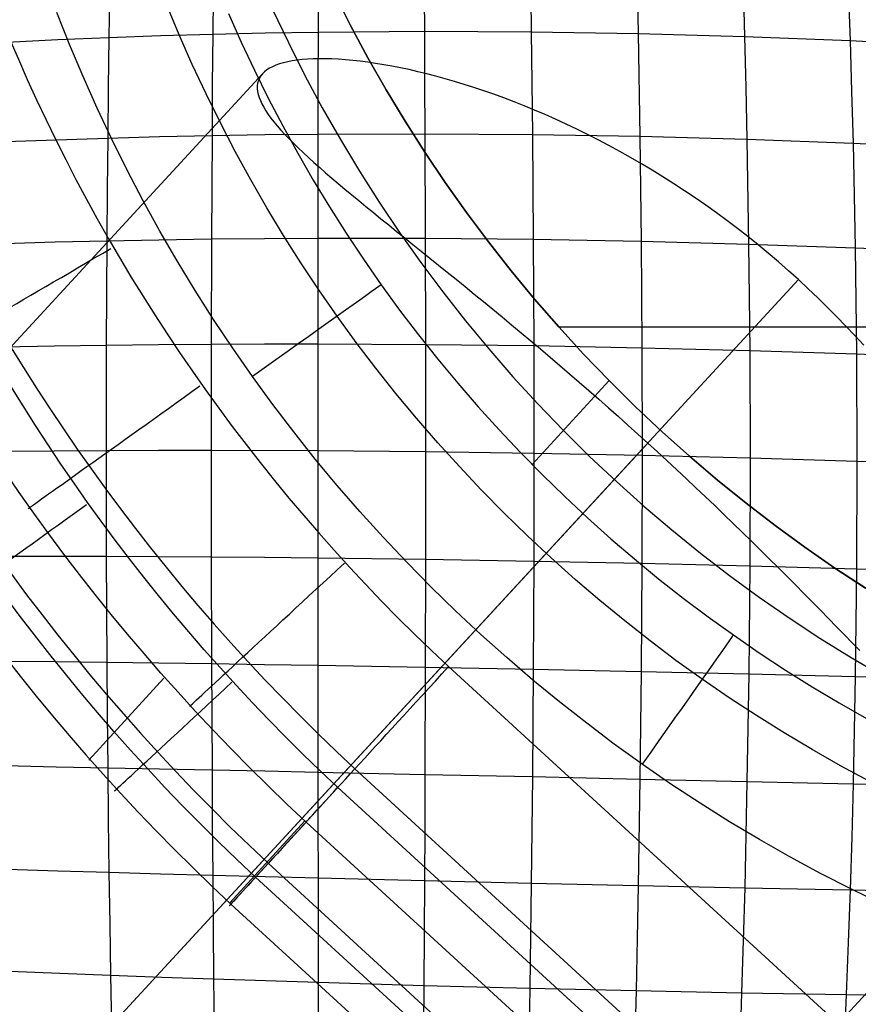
# Model space of a CAD drawing. Extents: x -274 to 274, y -220 to 276.
# Tile 147 of 164: x 196.63 to 200.56, y 218.04 to 222.65. Entities that reach past the tile are written whole.
import ezdxf

# ---------------------------------------------------------------- set-up
doc = ezdxf.new("R2010")
doc.units = 0
doc.layers.add('PREDEFINITO', color=7, linetype='CONTINUOUS')

msp = doc.modelspace()

# ---------------------------------------------------------------- linework, layer by layer
at = {"layer": 'PREDEFINITO'}
for p, q in [((198.0316, 222.8302, 753.099), (198.0313, 222.5957, 753.1717)), ((198.5281, 222.8348, 753.069), (198.5296, 222.5993, 753.1417)), ((199.0273, 222.8331, 753.0229), (199.0305, 222.597, 753.0954)), ((199.5265, 222.8253, 752.9608), (199.5314, 222.5889, 753.0332)), ((197.0556, 222.802, 753.1089), (197.0519, 222.5707, 753.1814)), ((197.5399, 222.8193, 753.1124), (197.5379, 222.5862, 753.1851)), ((198.1842, 222.6262, 1), (198.1066, 222.7799, 1)), ((198.1066, 222.7799, 1), (198.1842, 222.6262, 1)), ((198.1066, 222.7799, 1), (198.1842, 222.6262, 1)), ((200.0234, 222.8112, 752.8833), (200.0301, 222.575, 752.9553)), ((200.5156, 222.7911, 752.7905), (200.524, 222.5554, 752.8622)), ((196.8677, 222.5367, 5), (196.8081, 222.6871, 5)), ((197.381, 222.5826, 4.817), (197.3226, 222.7224, 4.8167)), ((197.6117, 222.6825, 4.3573), (197.6711, 222.5488, 4.3583)), ((197.8187, 222.7021, 3), (197.8926, 222.5464, 3)), ((197.5379, 222.5862, 753.1851), (197.7838, 222.5917, 753.1805)), ((197.7838, 222.5917, 753.1805), (198.0313, 222.5957, 753.1717)), ((198.0313, 222.5957, 753.1717), (198.0311, 222.3581, 753.2406)), ((198.0313, 222.5957, 753.1717), (198.5296, 222.5993, 753.1417)), ((198.2655, 222.4746, 1), (198.1842, 222.6262, 1)), ((198.1842, 222.6262, 1), (198.2655, 222.4746, 1)), ((198.1842, 222.6262, 1), (198.2655, 222.4746, 1)), ((198.5296, 222.5993, 753.1417), (198.5309, 222.3606, 753.2106)), ((198.5296, 222.5993, 753.1417), (199.0305, 222.597, 753.0954)), ((199.0305, 222.597, 753.0954), (199.0333, 222.3577, 753.1642)), ((199.0305, 222.597, 753.0954), (199.5314, 222.5889, 753.0332)), ((199.5314, 222.5889, 753.0332), (199.5396, 222.1071, 753.1667)), ((199.5314, 222.5889, 753.0332), (200.0301, 222.575, 752.9553)), ((196.5757, 222.5491, 753.1605), (196.8125, 222.5607, 753.1732)), ((196.8125, 222.5607, 753.1732), (197.0519, 222.5707, 753.1814)), ((197.0519, 222.5707, 753.1814), (197.0487, 222.3363, 753.2502)), ((197.0519, 222.5707, 753.1814), (197.2939, 222.5792, 753.1854)), ((197.2939, 222.5792, 753.1854), (197.5379, 222.5862, 753.1851)), ((197.4424, 222.4441, 4.8173), (197.381, 222.5826, 4.817)), ((197.5379, 222.5862, 753.1851), (197.5362, 222.35, 753.2539)), ((197.6711, 222.5488, 4.3583), (197.7332, 222.4165, 4.3592)), ((197.8926, 222.5464, 3), (197.9702, 222.3927, 3)), ((200.0301, 222.575, 752.9553), (200.036, 222.3357, 753.0237)), ((200.0301, 222.575, 752.9553), (200.524, 222.5554, 752.8622)), ((200.524, 222.5554, 752.8622), (200.5314, 222.3167, 752.9302)), ((200.524, 222.5554, 752.8622), (201.0107, 222.5302, 752.7541)), ((196.9305, 222.3876, 5), (196.8677, 222.5367, 5)), ((197.8696, 222.4516, 723.0417), (197.8512, 222.4462, 722.9825)), ((197.8895, 222.4564, 723.1005), (197.8696, 222.4516, 723.0417)), ((197.9108, 222.4605, 723.1589), (197.8895, 222.4564, 723.1005)), ((197.9335, 222.4639, 723.2167), (197.9108, 222.4605, 723.1589)), ((197.9574, 222.4666, 723.274), (197.9335, 222.4639, 723.2167)), ((197.9827, 222.4686, 723.3308), (197.9574, 222.4666, 723.274)), ((198.0093, 222.4699, 723.387), (197.9827, 222.4686, 723.3308)), ((198.0372, 222.4705, 723.4426), (198.0093, 222.4699, 723.387)), ((198.0663, 222.4704, 723.4976), (198.0372, 222.4705, 723.4426)), ((198.0966, 222.4696, 723.5519), (198.0663, 222.4704, 723.4976)), ((198.128, 222.468, 723.6056), (198.0966, 222.4696, 723.5519)), ((198.1606, 222.4657, 723.6585), (198.128, 222.468, 723.6056)), ((198.1942, 222.4626, 723.7107), (198.1606, 222.4657, 723.6585)), ((198.229, 222.4588, 723.7621), (198.1942, 222.4626, 723.7107)), ((198.2647, 222.4542, 723.8127), (198.229, 222.4588, 723.7621)), ((198.3014, 222.4489, 723.8625), (198.2647, 222.4542, 723.8127)), ((198.3506, 222.3251, 1), (198.2655, 222.4746, 1)), ((198.2655, 222.4746, 1), (198.3506, 222.3251, 1)), ((198.2655, 222.4746, 1), (198.3506, 222.3251, 1)), ((197.5066, 222.3068, 4.8176), (197.4424, 222.4441, 4.8173)), ((197.7332, 222.4165, 4.3592), (197.7982, 222.2855, 4.3601)), ((197.7809, 222.4096, 722.6821), (197.7714, 222.4004, 722.6212)), ((197.792, 222.4182, 722.7427), (197.7809, 222.4096, 722.6821)), ((197.8046, 222.4262, 722.8031), (197.792, 222.4182, 722.7427)), ((197.8186, 222.4335, 722.8632), (197.8046, 222.4262, 722.8031)), ((197.8342, 222.4402, 722.923), (197.8186, 222.4335, 722.8632)), ((197.8512, 222.4462, 722.9825), (197.8342, 222.4402, 722.923)), ((198.3391, 222.4427, 723.9115), (198.3014, 222.4489, 723.8625)), ((198.3777, 222.4358, 723.9597), (198.3391, 222.4427, 723.9115)), ((198.4172, 222.4281, 724.007), (198.3777, 222.4358, 723.9597)), ((198.4576, 222.4195, 724.0534), (198.4172, 222.4281, 724.007)), ((198.4988, 222.4101, 724.0989), (198.4576, 222.4195, 724.0534)), ((198.5408, 222.3999, 724.1435), (198.4988, 222.4101, 724.0989)), ((189.0225, 212.9055, 724.6361), (197.7714, 222.4004, 722.6212)), ((196.9964, 222.2398, 5), (196.9305, 222.3876, 5)), ((197.7518, 222.3686, 722.4357), (197.7484, 222.3568, 722.3739)), ((197.7567, 222.3798, 722.4975), (197.7518, 222.3686, 722.4357)), ((197.7632, 222.3904, 722.5594), (197.7567, 222.3798, 722.4975)), ((197.7714, 222.4004, 722.6212), (197.7632, 222.3904, 722.5594)), ((197.9702, 222.3927, 3), (198.0515, 222.241, 3)), ((198.0311, 222.3581, 753.2406), (198.0309, 222.1177, 753.3058)), ((198.5309, 222.3606, 753.2106), (198.532, 222.1193, 753.2758)), ((198.5836, 222.3888, 724.1872), (198.5408, 222.3999, 724.1435)), ((198.6271, 222.3769, 724.23), (198.5836, 222.3888, 724.1872)), ((198.6714, 222.3641, 724.2718), (198.6271, 222.3769, 724.23)), ((198.7163, 222.3505, 724.3126), (198.6714, 222.3641, 724.2718)), ((197.0487, 222.3363, 753.2502), (197.0459, 222.0992, 753.3151)), ((197.5362, 222.35, 753.2539), (197.5347, 222.1111, 753.319)), ((197.7467, 222.3443, 722.3121), (197.7465, 222.3313, 722.2504)), ((197.7465, 222.3313, 722.2504), (197.7479, 222.3176, 722.1889)), ((197.7484, 222.3568, 722.3739), (197.7467, 222.3443, 722.3121)), ((197.7479, 222.3176, 722.1889), (197.7509, 222.3034, 722.1274)), ((198.4393, 222.1778, 1), (198.3506, 222.3251, 1)), ((198.3506, 222.3251, 1), (198.4393, 222.1778, 1)), ((198.3506, 222.3251, 1), (198.4393, 222.1778, 1)), ((198.7619, 222.3359, 724.3525), (198.7163, 222.3505, 724.3126)), ((198.808, 222.3205, 724.3913), (198.7619, 222.3359, 724.3525)), ((198.8547, 222.3041, 724.4291), (198.808, 222.3205, 724.3913)), ((199.0333, 222.3577, 753.1642), (199.0357, 222.1157, 753.2293)), ((200.036, 222.3357, 753.0237), (200.0411, 222.0936, 753.0884)), ((200.5314, 222.3167, 752.9302), (200.5378, 222.0752, 752.9947)), ((197.5737, 222.171, 4.8179), (197.5066, 222.3068, 4.8176)), ((197.7509, 222.3034, 722.1274), (197.7553, 222.2892, 722.0688)), ((197.7553, 222.2892, 722.0688), (197.7611, 222.2744, 722.0105)), ((197.7611, 222.2744, 722.0105), (197.7683, 222.2591, 721.9525)), ((197.7982, 222.2855, 4.3601), (197.8658, 222.1559, 4.3609)), ((198.9019, 222.2869, 724.4658), (198.8547, 222.3041, 724.4291)), ((198.9496, 222.2688, 724.5015), (198.9019, 222.2869, 724.4658)), ((198.9976, 222.2497, 724.536), (198.9496, 222.2688, 724.5015)), ((197.0653, 222.0934, 5), (196.9964, 222.2398, 5)), ((197.7683, 222.2591, 721.9525), (197.7769, 222.2433, 721.8949)), ((197.7769, 222.2433, 721.8949), (197.7868, 222.227, 721.8376)), ((197.7868, 222.227, 721.8376), (197.7982, 222.2101, 721.7807)), ((198.0515, 222.241, 3), (198.1366, 222.0915, 3)), ((199.0461, 222.2298, 724.5694), (198.9976, 222.2497, 724.536)), ((199.095, 222.2089, 724.6017), (199.0461, 222.2298, 724.5694)), ((197.7982, 222.2101, 721.7807), (197.8109, 222.1927, 721.7243)), ((197.8109, 222.1927, 721.7243), (197.8249, 222.1747, 721.6683)), ((197.8249, 222.1747, 721.6683), (197.8407, 222.1558, 721.6115)), ((198.5316, 222.0328, 1), (198.4393, 222.1778, 1)), ((198.4393, 222.1778, 1), (198.5316, 222.0328, 1)), ((198.4393, 222.1778, 1), (198.5316, 222.0328, 1)), ((199.1442, 222.1871, 724.6328), (199.095, 222.2089, 724.6017)), ((199.1937, 222.1644, 724.6628), (199.1442, 222.1871, 724.6328)), ((197.6436, 222.0366, 4.8182), (197.5737, 222.171, 4.8179)), ((197.8407, 222.1558, 721.6115), (197.8577, 222.1363, 721.5555)), ((197.8577, 222.1363, 721.5555), (197.8761, 222.1164, 721.5)), ((197.8658, 222.1559, 4.3609), (197.9362, 222.0278, 4.3617)), ((199.2435, 222.1408, 724.6916), (199.1937, 222.1644, 724.6628)), ((199.2935, 222.1162, 724.7192), (199.2435, 222.1408, 724.6916)), ((196.5669, 222.0821, 753.2937), (196.8051, 222.0913, 753.3066)), ((196.8051, 222.0913, 753.3066), (197.0459, 222.0992, 753.3151)), ((197.0459, 222.0992, 753.3151), (197.0436, 221.8597, 753.3761)), ((197.0459, 222.0992, 753.3151), (197.2892, 222.1058, 753.3192)), ((197.1373, 221.9484, 5), (197.0653, 222.0934, 5)), ((197.2892, 222.1058, 753.3192), (197.5347, 222.1111, 753.319)), ((197.5347, 222.1111, 753.319), (197.5324, 221.6261, 753.4375)), ((197.5347, 222.1111, 753.319), (197.782, 222.1151, 753.3145)), ((197.782, 222.1151, 753.3145), (198.0309, 222.1177, 753.3058)), ((197.8761, 222.1164, 721.5), (197.8957, 222.0958, 721.4453)), ((197.8957, 222.0958, 721.4453), (197.9166, 222.0748, 721.3912)), ((198.0309, 222.1177, 753.3058), (198.0306, 221.6299, 753.4245)), ((198.0309, 222.1177, 753.3058), (198.532, 222.1193, 753.2758)), ((198.1366, 222.0915, 3), (198.2253, 221.9443, 3)), ((198.532, 222.1193, 753.2758), (198.5338, 221.6294, 753.3946)), ((198.532, 222.1193, 753.2758), (199.0357, 222.1157, 753.2293)), ((199.0357, 222.1157, 753.2293), (199.0395, 221.6246, 753.348)), ((199.0357, 222.1157, 753.2293), (199.5396, 222.1071, 753.1667)), ((199.3437, 222.0906, 724.7456), (199.2935, 222.1162, 724.7192)), ((199.3941, 222.0642, 724.7707), (199.3437, 222.0906, 724.7456)), ((199.5396, 222.1071, 753.1667), (199.5454, 221.6156, 753.2853)), ((199.5396, 222.1071, 753.1667), (200.0411, 222.0936, 753.0884)), ((200.0411, 222.0936, 753.0884), (200.0489, 221.6024, 753.2066)), ((200.0411, 222.0936, 753.0884), (200.5378, 222.0752, 752.9947)), ((197.7164, 221.9037, 4.8184), (197.6436, 222.0366, 4.8182)), ((197.9166, 222.0748, 721.3912), (197.9388, 222.0531, 721.3379)), ((197.9388, 222.0531, 721.3379), (197.9621, 222.031, 721.2854)), ((199.4446, 222.0367, 724.7947), (199.3941, 222.0642, 724.7707)), ((199.4953, 222.0083, 724.8174), (199.4446, 222.0367, 724.7947)), ((200.5378, 222.0752, 752.9947), (200.5477, 221.5851, 753.1123)), ((200.5378, 222.0752, 752.9947), (201.0274, 222.0519, 752.8858)), ((197.9362, 222.0278, 4.3617), (198.0092, 221.9011, 4.3624)), ((197.9621, 222.031, 721.2854), (197.9866, 222.0083, 721.2336)), ((197.9866, 222.0083, 721.2336), (198.0123, 221.985, 721.1827)), ((198.6274, 221.8901, 1), (198.5316, 222.0328, 1)), ((198.5316, 222.0328, 1), (198.6274, 221.8901, 1)), ((198.5316, 222.0328, 1), (198.6274, 221.8901, 1)), ((199.5461, 221.9789, 724.8389), (199.4953, 222.0083, 724.8174)), ((197.2123, 221.8051, 5), (197.1373, 221.9484, 5)), ((198.0123, 221.985, 721.1827), (198.0391, 221.9611, 721.1326)), ((198.0391, 221.9611, 721.1326), (198.067, 221.9367, 721.0833)), ((198.2253, 221.9443, 3), (198.3175, 221.7992, 3)), ((199.5969, 221.9485, 724.8591), (199.5461, 221.9789, 724.8389)), ((199.6475, 221.9173, 724.8779), (199.5969, 221.9485, 724.8591)), ((197.7919, 221.7724, 4.8187), (197.7164, 221.9037, 4.8184)), ((198.0092, 221.9011, 4.3624), (198.0849, 221.7761, 4.3631)), ((198.067, 221.9367, 721.0833), (198.096, 221.9118, 721.0349)), ((198.096, 221.9118, 721.0349), (198.126, 221.8862, 720.9874)), ((199.698, 221.8852, 724.8953), (199.6475, 221.9173, 724.8779)), ((197.0436, 221.8597, 753.3761), (197.0416, 221.6179, 753.4331)), ((198.126, 221.8862, 720.9874), (198.157, 221.8601, 720.9409)), ((198.157, 221.8601, 720.9409), (198.189, 221.8335, 720.8953)), ((198.7268, 221.7498, 1), (198.6274, 221.8901, 1)), ((198.6274, 221.8901, 1), (198.7268, 221.7498, 1)), ((198.6274, 221.8901, 1), (198.7268, 221.7498, 1)), ((199.7482, 221.8523, 724.9114), (199.698, 221.8852, 724.8953)), ((199.7983, 221.8185, 724.9262), (199.7482, 221.8523, 724.9114)), ((197.2903, 221.6633, 5), (197.2123, 221.8051, 5)), ((198.189, 221.8335, 720.8953), (198.222, 221.8062, 720.8507)), ((198.222, 221.8062, 720.8507), (198.2559, 221.7784, 720.8072)), ((199.8482, 221.7839, 724.9395), (199.7983, 221.8185, 724.9262)), ((197.8703, 221.6427, 4.8189), (197.7919, 221.7724, 4.8187)), ((198.0849, 221.7761, 4.3631), (198.1632, 221.6527, 4.3637)), ((198.2559, 221.7784, 720.8072), (198.2906, 221.7501, 720.7648)), ((198.3175, 221.7992, 3), (198.4134, 221.6565, 3)), ((199.8977, 221.7484, 724.9515), (199.8482, 221.7839, 724.9395)), ((198.2906, 221.7501, 720.7648), (198.3262, 221.7212, 720.7235)), ((198.3262, 221.7212, 720.7235), (198.3625, 221.6918, 720.6834)), ((198.8297, 221.612, 1), (198.7268, 221.7498, 1)), ((198.7268, 221.7498, 1), (198.8297, 221.612, 1)), ((198.7268, 221.7498, 1), (198.8297, 221.612, 1)), ((199.947, 221.7121, 724.9621), (199.8977, 221.7484, 724.9515)), ((199.996, 221.675, 724.9713), (199.947, 221.7121, 724.9621)), ((198.3625, 221.6918, 720.6834), (198.3996, 221.6618, 720.6444)), ((200.0446, 221.6371, 724.979), (199.996, 221.675, 724.9713)), ((197.0416, 221.6179, 753.4331), (197.2859, 221.6226, 753.4375)), ((197.2859, 221.6226, 753.4375), (197.5324, 221.6261, 753.4375)), ((197.3712, 221.5232, 5), (197.2903, 221.6633, 5)), ((197.5324, 221.6261, 753.4375), (197.531, 221.1337, 753.5401)), ((197.5324, 221.6261, 753.4375), (197.7807, 221.6286, 753.4331)), ((197.7807, 221.6286, 753.4331), (198.0306, 221.6299, 753.4245)), ((197.9513, 221.5147, 4.8191), (197.8703, 221.6427, 4.8189)), ((198.0306, 221.6299, 753.4245), (198.0304, 221.1347, 753.5275)), ((198.0306, 221.6299, 753.4245), (198.5338, 221.6294, 753.3946)), ((198.1632, 221.6527, 4.3637), (198.2441, 221.531, 4.3643)), ((198.3996, 221.6618, 720.6444), (198.4374, 221.6313, 720.6065)), ((198.4134, 221.6565, 3), (198.5128, 221.5163, 3)), ((198.4374, 221.6313, 720.6065), (198.476, 221.6003, 720.5699)), ((198.5338, 221.6294, 753.3946), (198.5348, 221.1321, 753.4977)), ((198.5338, 221.6294, 753.3946), (199.0395, 221.6246, 753.348)), ((199.0395, 221.6246, 753.348), (199.0418, 221.1261, 753.4513)), ((199.0395, 221.6246, 753.348), (199.5454, 221.6156, 753.2853)), ((200.0929, 221.5984, 724.9854), (200.0446, 221.6371, 724.979)), ((196.5607, 221.6053, 753.4112), (196.7998, 221.6122, 753.4244)), ((196.7998, 221.6122, 753.4244), (197.0416, 221.6179, 753.4331)), ((197.0416, 221.6179, 753.4331), (197.0391, 221.1292, 753.5353)), ((198.476, 221.6003, 720.5699), (198.5152, 221.5687, 720.5345)), ((198.936, 221.4767, 1), (198.8297, 221.612, 1)), ((198.8297, 221.612, 1), (198.936, 221.4767, 1)), ((198.8297, 221.612, 1), (198.936, 221.4767, 1)), ((199.5454, 221.6156, 753.2853), (199.5489, 221.1166, 753.3884)), ((199.5454, 221.6156, 753.2853), (200.0489, 221.6024, 753.2066)), ((200.0489, 221.6024, 753.2066), (200.0536, 221.1038, 753.3095)), ((200.0489, 221.6024, 753.2066), (200.5477, 221.5851, 753.1123)), ((200.1408, 221.5588, 724.9904), (200.0929, 221.5984, 724.9854)), ((200.5477, 221.5851, 753.1123), (200.5536, 221.0877, 753.2148)), ((200.5477, 221.5851, 753.1123), (201.0393, 221.5638, 753.0028)), ((198.2441, 221.531, 4.3643), (198.3276, 221.411, 4.3648)), ((198.5152, 221.5687, 720.5345), (198.5551, 221.5366, 720.5003)), ((198.5551, 221.5366, 720.5003), (198.5956, 221.504, 720.4674)), ((200.1883, 221.5185, 724.9939), (200.1408, 221.5588, 724.9904)), ((197.4551, 221.3848, 5), (197.3712, 221.5232, 5)), ((198.035, 221.3885, 4.8193), (197.9513, 221.5147, 4.8191)), ((198.5128, 221.5163, 3), (198.6157, 221.3784, 3)), ((198.5956, 221.504, 720.4674), (198.6367, 221.4708, 720.4357)), ((200.2353, 221.4774, 724.996), (200.1883, 221.5185, 724.9939)), ((190.8947, 211.2479, 727.1586), (200.2818, 221.4356, 724.9967)), ((198.6367, 221.4708, 720.4357), (198.6783, 221.4371, 720.4053)), ((198.6783, 221.4371, 720.4053), (198.7205, 221.4029, 720.3763)), ((199.0457, 221.344, 1), (198.936, 221.4767, 1)), ((198.936, 221.4767, 1), (199.0457, 221.344, 1)), ((198.936, 221.4767, 1), (199.0457, 221.344, 1)), ((200.2818, 221.4356, 724.9967), (200.2353, 221.4774, 724.996)), ((200.3278, 221.3931, 724.9959), (200.2818, 221.4356, 724.9967)), ((198.3276, 221.411, 4.3648), (198.4136, 221.2929, 4.3653)), ((198.7205, 221.4029, 720.3763), (198.7632, 221.3681, 720.3485)), ((200.373, 221.3501, 724.9937), (200.3278, 221.3931, 724.9959)), ((197.5419, 221.2483, 5), (197.4551, 221.3848, 5)), ((198.1215, 221.2641, 4.8195), (198.035, 221.3885, 4.8193)), ((198.6157, 221.3784, 3), (198.722, 221.2431, 3)), ((198.7632, 221.3681, 720.3485), (198.8064, 221.3328, 720.3221)), ((199.1588, 221.214, 1), (199.0457, 221.344, 1)), ((199.0457, 221.344, 1), (199.1588, 221.214, 1)), ((199.0457, 221.344, 1), (199.1588, 221.214, 1)), ((200.4174, 221.3065, 724.9901), (200.373, 221.3501, 724.9937)), ((198.8064, 221.3328, 720.3221), (198.85, 221.297, 720.2971)), ((198.85, 221.297, 720.2971), (198.8941, 221.2606, 720.2734)), ((200.4611, 221.2625, 724.985), (200.4174, 221.3065, 724.9901)), ((198.2105, 221.1416, 4.8196), (198.1215, 221.2641, 4.8195)), ((198.4136, 221.2929, 4.3653), (198.5021, 221.1766, 4.3657)), ((198.8941, 221.2606, 720.2734), (198.9385, 221.2238, 720.2513)), ((200.5041, 221.2181, 724.9786), (200.4611, 221.2625, 724.985)), ((197.6316, 221.1136, 5), (197.5419, 221.2483, 5)), ((198.722, 221.2431, 3), (198.8317, 221.1105, 3)), ((198.9385, 221.2238, 720.2513), (198.9831, 221.1865, 720.2305)), ((199.1582, 221.2146, 1), (220.0352, 221.2146, 1)), ((199.2752, 221.0867, 1), (199.1588, 221.214, 1)), ((199.1588, 221.214, 1), (199.2752, 221.0867, 1)), ((199.1588, 221.214, 1), (199.2752, 221.0867, 1)), ((200.5463, 221.1731, 724.9707), (200.5041, 221.2181, 724.9786)), ((198.5021, 221.1766, 4.3657), (198.5931, 221.0623, 4.3661)), ((198.9831, 221.1865, 720.2305), (199.028, 221.1489, 720.2113)), ((200.5877, 221.1278, 724.9614), (200.5463, 221.1731, 724.9707)), ((196.5569, 221.1211, 753.5128), (196.7966, 221.1256, 753.5263)), ((196.7966, 221.1256, 753.5263), (197.0391, 221.1292, 753.5353)), ((197.0391, 221.1292, 753.5353), (197.0382, 220.6355, 753.6213)), ((197.0391, 221.1292, 753.5353), (197.284, 221.1319, 753.5399)), ((197.284, 221.1319, 753.5399), (197.531, 221.1337, 753.5401)), ((197.531, 221.1337, 753.5401), (197.5306, 220.6363, 753.6266)), ((197.531, 221.1337, 753.5401), (197.78, 221.1346, 753.5359)), ((197.724, 220.9809, 5), (197.6316, 221.1136, 5)), ((197.78, 221.1346, 753.5359), (198.0304, 221.1347, 753.5275)), ((198.0304, 221.1347, 753.5275), (198.0304, 220.6344, 753.6143)), ((198.0304, 221.1347, 753.5275), (198.5348, 221.1321, 753.4977)), ((198.3022, 221.021, 4.8198), (198.2105, 221.1416, 4.8196)), ((198.5348, 221.1321, 753.4977), (198.5352, 220.6298, 753.5849)), ((198.5348, 221.1321, 753.4977), (199.0418, 221.1261, 753.4513)), ((199.028, 221.1489, 720.2113), (199.0731, 221.1109, 720.1935)), ((199.0418, 221.1261, 753.4513), (199.0426, 220.6225, 753.5386)), ((199.0418, 221.1261, 753.4513), (199.5489, 221.1166, 753.3884)), ((199.5489, 221.1166, 753.3884), (199.5501, 220.6127, 753.4757)), ((199.5489, 221.1166, 753.3884), (200.0536, 221.1038, 753.3095)), ((198.8317, 221.1105, 3), (198.9448, 220.9804, 3)), ((199.0731, 221.1109, 720.1935), (199.1183, 221.0724, 720.1772)), ((199.1183, 221.0724, 720.1772), (199.1638, 221.0337, 720.1625)), ((199.3949, 220.9622, 1), (199.2752, 221.0867, 1)), ((199.2752, 221.0867, 1), (199.3949, 220.9622, 1)), ((199.2752, 221.0867, 1), (199.3949, 220.9622, 1)), ((200.0536, 221.1038, 753.3095), (200.0552, 220.6003, 753.3966)), ((200.0536, 221.1038, 753.3095), (200.5536, 221.0877, 753.2148)), ((200.5536, 221.0877, 753.2148), (200.5556, 220.5854, 753.3017)), ((200.5536, 221.0877, 753.2148), (201.0464, 221.0684, 753.1048)), ((198.3964, 220.9025, 4.8199), (198.3022, 221.021, 4.8198)), ((198.5931, 221.0623, 4.3661), (198.6864, 220.9499, 4.3664)), ((199.1638, 221.0337, 720.1625), (199.2093, 220.9945, 720.1492)), ((197.8193, 220.8501, 5), (197.724, 220.9809, 5)), ((198.9448, 220.9804, 3), (199.0612, 220.8532, 3)), ((199.2093, 220.9945, 720.1492), (199.255, 220.955, 720.1375)), ((198.6864, 220.9499, 4.3664), (198.7821, 220.8395, 4.3667)), ((199.0346, 220.569, 4.3676), (199.3949, 220.9622, 1)), ((199.255, 220.955, 720.1375), (199.3008, 220.9152, 720.1273)), ((199.5177, 220.8407, 1), (199.3949, 220.9622, 1)), ((199.3949, 220.9622, 1), (199.5177, 220.8407, 1)), ((199.3949, 220.9622, 1), (199.5177, 220.8407, 1)), ((198.4931, 220.7859, 4.82), (198.3964, 220.9025, 4.8199)), ((199.3008, 220.9152, 720.1273), (199.3467, 220.875, 720.1187)), ((197.9173, 220.7215, 5), (197.8193, 220.8501, 5)), ((198.7821, 220.8395, 4.3667), (198.8801, 220.7311, 4.3669)), ((199.0612, 220.8532, 3), (199.1809, 220.7287, 3)), ((199.3467, 220.875, 720.1187), (199.3926, 220.8345, 720.1115)), ((199.6434, 220.7224, 1), (199.5177, 220.8407, 1)), ((199.5177, 220.8407, 1), (199.6433, 220.7225, 1)), ((199.5177, 220.8407, 1), (199.6434, 220.7224, 1)), ((199.3926, 220.8345, 720.1115), (199.4385, 220.7938, 720.106)), ((199.4385, 220.7938, 720.106), (199.4844, 220.7527, 720.102)), ((198.5923, 220.6714, 4.8201), (198.4931, 220.7859, 4.82)), ((199.4844, 220.7527, 720.102), (199.5303, 220.7113, 720.0996)), ((198.0181, 220.5949, 5), (197.9173, 220.7215, 5)), ((198.8801, 220.7311, 4.3669), (198.9804, 220.6249, 4.3671)), ((199.1809, 220.7287, 3), (199.3037, 220.6072, 3)), ((199.5303, 220.7113, 720.0996), (199.5762, 220.6697, 720.0987)), ((199.6433, 220.7225, 1), (199.7718, 220.6075, 1)), ((199.7718, 220.6075, 1), (199.6434, 220.7224, 1)), ((199.6434, 220.7224, 1), (199.7718, 220.6075, 1)), ((190.189, 210.482, 722.2606), (199.5762, 220.6697, 720.0987)), ((198.6939, 220.5591, 4.8202), (198.5923, 220.6714, 4.8201)), ((199.5762, 220.6697, 720.0987), (199.6218, 220.6279, 720.0995)), ((196.5557, 220.6318, 753.5981), (196.7956, 220.634, 753.6119)), ((196.7956, 220.634, 753.6119), (197.0382, 220.6355, 753.6213)), ((197.0382, 220.6355, 753.6213), (197.2833, 220.6363, 753.6261)), ((197.0382, 220.6355, 753.6213), (197.0391, 220.1391, 753.6906)), ((197.2833, 220.6363, 753.6261), (197.5306, 220.6363, 753.6266)), ((197.5306, 220.6363, 753.6266), (197.531, 220.1363, 753.6965)), ((197.5306, 220.6363, 753.6266), (198.0304, 220.6344, 753.6143)), ((198.0304, 220.6344, 753.6143), (198.0304, 220.1315, 753.6847)), ((198.0304, 220.6344, 753.6143), (198.5352, 220.6298, 753.5849)), ((198.5352, 220.6298, 753.5849), (198.5349, 220.1249, 753.6556)), ((198.5352, 220.6298, 753.5849), (199.0426, 220.6225, 753.5386)), ((198.9804, 220.6249, 4.3671), (199.0829, 220.5207, 4.3672)), ((199.0426, 220.6225, 753.5386), (199.0418, 220.1164, 753.6096)), ((199.0426, 220.6225, 753.5386), (199.5501, 220.6127, 753.4757)), ((199.3037, 220.6072, 3), (199.4293, 220.4889, 3)), ((199.5501, 220.6127, 753.4757), (199.5489, 220.1062, 753.5468)), ((199.5501, 220.6127, 753.4757), (200.0552, 220.6003, 753.3966)), ((199.6218, 220.6279, 720.0995), (199.6672, 220.5861, 720.1018)), ((199.903, 220.4958, 1), (199.7718, 220.6075, 1)), ((199.7718, 220.6075, 1), (199.9029, 220.4959, 1)), ((199.7718, 220.6075, 1), (199.903, 220.4958, 1)), ((198.1214, 220.4705, 5), (198.0181, 220.5949, 5)), ((198.7978, 220.4489, 4.8202), (198.6939, 220.5591, 4.8202)), ((199.6672, 220.5861, 720.1018), (199.7123, 220.5442, 720.1057)), ((200.0552, 220.6003, 753.3966), (200.0537, 220.0942, 753.4678)), ((200.0552, 220.6003, 753.3966), (200.5556, 220.5854, 753.3017)), ((200.5556, 220.5854, 753.3017), (200.5537, 220.0805, 753.3727)), ((200.5556, 220.5854, 753.3017), (201.0488, 220.5681, 753.1913)), ((199.0829, 220.5207, 4.3672), (199.1875, 220.4188, 4.3673)), ((199.7123, 220.5442, 720.1057), (199.7572, 220.5023, 720.1111)), ((198.2274, 220.3483, 5), (198.1214, 220.4705, 5)), ((199.4293, 220.4889, 3), (199.5577, 220.374, 3)), ((199.7572, 220.5023, 720.1111), (199.8017, 220.4603, 720.1181)), ((199.9029, 220.4959, 1), (200.0367, 220.3877, 1)), ((200.0367, 220.3876, 1), (199.903, 220.4958, 1)), ((199.903, 220.4958, 1), (200.0367, 220.3876, 1)), ((198.904, 220.3409, 4.8203), (198.7978, 220.4489, 4.8202)), ((199.8017, 220.4603, 720.1181), (199.8459, 220.4184, 720.1267)), ((199.1875, 220.4188, 4.3673), (199.2943, 220.3191, 4.3673)), ((199.5577, 220.374, 3), (199.6889, 220.2624, 3)), ((199.8459, 220.4184, 720.1267), (199.8898, 220.3765, 720.1367)), ((199.8898, 220.3765, 720.1367), (199.9333, 220.3347, 720.1484)), ((200.0367, 220.3877, 1), (200.173, 220.2828, 1)), ((200.1731, 220.2827, 1), (200.0367, 220.3876, 1)), ((200.0367, 220.3876, 1), (200.1731, 220.2827, 1)), ((198.336, 220.2284, 5), (198.2274, 220.3483, 5)), ((199.0125, 220.2352, 4.8203), (198.904, 220.3409, 4.8203)), ((199.9333, 220.3347, 720.1484), (199.9765, 220.293, 720.1615)), ((199.2943, 220.3191, 4.3673), (199.4032, 220.2216, 4.3673)), ((199.9765, 220.293, 720.1615), (200.0193, 220.2513, 720.1762)), ((200.173, 220.2828, 1), (200.3119, 220.1814, 1)), ((200.312, 220.1814, 1), (200.1731, 220.2827, 1)), ((200.1731, 220.2827, 1), (200.312, 220.1814, 1)), ((199.6889, 220.2624, 3), (199.8226, 220.1541, 3)), ((200.0193, 220.2513, 720.1762), (200.0618, 220.2098, 720.1923)), ((198.447, 220.1108, 5), (198.336, 220.2284, 5)), ((199.1232, 220.1318, 4.8203), (199.0125, 220.2352, 4.8203)), ((199.4032, 220.2216, 4.3673), (199.5141, 220.1265, 4.3672)), ((200.0618, 220.2098, 720.1923), (200.1038, 220.1685, 720.21)), ((199.8226, 220.1541, 3), (199.959, 220.0493, 3)), ((200.1038, 220.1685, 720.21), (200.1455, 220.1273, 720.2291)), ((200.3119, 220.1814, 1), (200.4532, 220.0835, 1)), ((200.4533, 220.0835, 1), (200.312, 220.1814, 1)), ((200.312, 220.1814, 1), (200.4533, 220.0835, 1)), ((196.5569, 220.14, 753.6666), (196.7966, 220.1398, 753.6809)), ((196.7966, 220.1398, 753.6809), (197.0391, 220.1391, 753.6906)), ((197.0391, 220.1391, 753.6906), (197.0416, 219.6426, 753.7429)), ((197.0391, 220.1391, 753.6906), (197.284, 220.138, 753.6958)), ((197.284, 220.138, 753.6958), (197.531, 220.1363, 753.6965)), ((197.531, 220.1363, 753.6965), (197.5324, 219.6361, 753.7495)), ((197.531, 220.1363, 753.6965), (197.78, 220.1342, 753.6928)), ((197.78, 220.1342, 753.6928), (198.0304, 220.1315, 753.6847)), ((198.0304, 220.1315, 753.6847), (198.0306, 219.6285, 753.7383)), ((198.0304, 220.1315, 753.6847), (198.5349, 220.1249, 753.6556)), ((198.5605, 219.9955, 5), (198.447, 220.1108, 5)), ((198.5349, 220.1249, 753.6556), (198.5338, 219.6199, 753.7096)), ((198.5349, 220.1249, 753.6556), (199.0418, 220.1164, 753.6096)), ((199.0418, 220.1164, 753.6096), (199.0396, 219.6102, 753.6639)), ((199.0418, 220.1164, 753.6096), (199.5489, 220.1062, 753.5468)), ((199.2361, 220.0308, 4.8203), (199.1232, 220.1318, 4.8203)), ((199.5141, 220.1265, 4.3672), (199.627, 220.0338, 4.3671)), ((199.5489, 220.1062, 753.5468), (199.5454, 219.5996, 753.6013)), ((199.5489, 220.1062, 753.5468), (200.0537, 220.0942, 753.4678)), ((200.1455, 220.1273, 720.2291), (200.1867, 220.0863, 720.2498)), ((200.0537, 220.0942, 753.4678), (200.049, 219.588, 753.5224)), ((200.0537, 220.0942, 753.4678), (200.5537, 220.0805, 753.3727)), ((200.1867, 220.0863, 720.2498), (200.2275, 220.0455, 720.2719)), ((200.4532, 220.0835, 1), (200.5969, 219.9892, 1)), ((200.5971, 219.9891, 1), (200.4533, 220.0835, 1)), ((200.4533, 220.0835, 1), (200.5971, 219.9891, 1)), ((200.5537, 220.0805, 753.3727), (200.5478, 219.5756, 753.4274)), ((200.5537, 220.0805, 753.3727), (201.0464, 220.0653, 753.2621)), ((199.3511, 219.9322, 4.8203), (199.2361, 220.0308, 4.8203)), ((199.627, 220.0338, 4.3671), (199.7418, 219.9434, 4.3669)), ((199.959, 220.0493, 3), (200.0979, 219.9479, 3)), ((200.2275, 220.0455, 720.2719), (200.2678, 220.0049, 720.2955)), ((200.2678, 220.0049, 720.2955), (200.3075, 219.9648, 720.3204)), ((198.6764, 219.8826, 5), (198.5605, 219.9955, 5)), ((200.3075, 219.9648, 720.3204), (200.3467, 219.9251, 720.3467)), ((199.4681, 219.8361, 4.8202), (199.3511, 219.9322, 4.8203)), ((199.7418, 219.9434, 4.3669), (199.8585, 219.8555, 4.3667)), ((200.0979, 219.9479, 3), (200.2392, 219.85, 3)), ((200.3467, 219.9251, 720.3467), (200.3853, 219.8858, 720.3744)), ((198.7946, 219.7722, 5), (198.6764, 219.8826, 5)), ((200.3853, 219.8858, 720.3744), (200.4233, 219.847, 720.4034)), ((199.5871, 219.7424, 4.8202), (199.4681, 219.8361, 4.8202)), ((199.8585, 219.8555, 4.3667), (199.9771, 219.7702, 4.3664)), ((200.2392, 219.85, 3), (200.3829, 219.7557, 3)), ((200.4233, 219.847, 720.4034), (200.4607, 219.8086, 720.4337)), ((200.4607, 219.8086, 720.4337), (200.4975, 219.7708, 720.4653)), ((198.9152, 219.6644, 5), (198.7946, 219.7722, 5)), ((199.7082, 219.6514, 4.8201), (199.5871, 219.7424, 4.8202)), ((199.9771, 219.7702, 4.3664), (200.0986, 219.6866, 4.3661)), ((200.3829, 219.7557, 3), (200.529, 219.6649, 3)), ((200.4975, 219.7708, 720.4653), (200.5338, 219.7335, 720.4982)), ((200.5338, 219.7335, 720.4982), (200.5695, 219.6968, 720.5323)), ((200.0986, 219.6866, 4.3661), (200.2219, 219.6057, 4.3657)), ((196.5607, 219.6479, 753.7181), (196.7998, 219.6454, 753.7328)), ((196.7998, 219.6454, 753.7328), (197.0416, 219.6426, 753.7429)), ((197.0416, 219.6426, 753.7429), (197.0435, 219.395, 753.7625)), ((197.0416, 219.6426, 753.7429), (197.2859, 219.6395, 753.7484)), ((197.2859, 219.6395, 753.7484), (197.5324, 219.6361, 753.7495)), ((197.5324, 219.6361, 753.7495), (197.5347, 219.1381, 753.7851)), ((197.5324, 219.6361, 753.7495), (197.7807, 219.6325, 753.7461)), ((199.0379, 219.559, 5), (198.9152, 219.6644, 5)), ((199.8311, 219.5629, 4.82), (199.7082, 219.6514, 4.8201)), ((200.529, 219.6649, 3), (200.6773, 219.5778, 3)), ((197.7807, 219.6325, 753.7461), (198.0306, 219.6285, 753.7383)), ((198.0306, 219.6285, 753.7383), (198.0309, 219.1278, 753.7745)), ((198.0306, 219.6285, 753.7383), (198.5338, 219.6199, 753.7096)), ((198.5338, 219.6199, 753.7096), (198.5321, 219.1171, 753.7464)), ((198.5338, 219.6199, 753.7096), (199.0396, 219.6102, 753.6639)), ((198.6427, 219.6218), (208.9641, 210.164)), ((199.0396, 219.6102, 753.6639), (199.0358, 219.1063, 753.7011)), ((199.0396, 219.6102, 753.6639), (199.5454, 219.5996, 753.6013)), ((199.5454, 219.5996, 753.6013), (199.5396, 219.0953, 753.6389)), ((199.5454, 219.5996, 753.6013), (200.049, 219.588, 753.5224)), ((200.2219, 219.6057, 4.3657), (200.3469, 219.5274, 4.3652)), ((196.9579, 219.1841, 4.133), (197.3097, 219.5682, 0.8443)), ((199.1629, 219.4563, 5), (199.0379, 219.559, 5)), ((199.9571, 219.4764, 4.8199), (199.8311, 219.5629, 4.82)), ((200.049, 219.588, 753.5224), (200.0411, 219.0842, 753.5602)), ((200.049, 219.588, 753.5224), (200.5478, 219.5756, 753.4274)), ((200.5478, 219.5756, 753.4274), (200.5379, 219.0731, 753.4653)), ((200.5478, 219.5756, 753.4274), (201.0393, 219.5624, 753.3166)), ((200.3469, 219.5274, 4.3652), (200.4735, 219.4518, 4.3647)), ((199.29, 219.3563, 5), (199.1629, 219.4563, 5)), ((200.0849, 219.3925, 4.8198), (199.9571, 219.4764, 4.8199)), ((200.4735, 219.4518, 4.3647), (200.6017, 219.3789, 4.3642)), ((197.0435, 219.395, 753.7625), (197.0459, 219.1482, 753.7777)), ((200.2146, 219.3115, 4.8196), (200.0849, 219.3925, 4.8198)), ((199.4192, 219.259, 5), (199.29, 219.3563, 5)), ((200.3459, 219.2332, 4.8195), (200.2146, 219.3115, 4.8196)), ((199.5504, 219.1644, 5), (199.4192, 219.259, 5)), ((200.4788, 219.1578, 4.8193), (200.3459, 219.2332, 4.8195)), ((196.5669, 219.158, 753.7521), (196.805, 219.1531, 753.7672)), ((196.805, 219.1531, 753.7672), (197.0459, 219.1482, 753.7777)), ((197.0459, 219.1482, 753.7777), (197.0487, 218.9026, 753.7885)), ((197.0459, 219.1482, 753.7777), (197.2892, 219.1432, 753.7837)), ((197.2892, 219.1432, 753.7837), (197.5347, 219.1381, 753.7851)), ((197.5347, 219.1381, 753.7851), (197.5362, 218.8908, 753.7963)), ((197.5347, 219.1381, 753.7851), (197.782, 219.133, 753.782)), ((197.782, 219.133, 753.782), (198.0309, 219.1278, 753.7745)), ((198.2039, 219.143, 0.2396), (208.5254, 209.6851, 0.2396)), ((199.6849, 219.0719, 5), (199.5504, 219.1644, 5)), ((200.6134, 219.0852, 4.8191), (200.4788, 219.1578, 4.8193)), ((198.0309, 219.1278, 753.7745), (198.0311, 218.879, 753.7861)), ((198.0309, 219.1278, 753.7745), (198.5321, 219.1171, 753.7464)), ((198.5321, 219.1171, 753.7464), (198.531, 218.8674, 753.7583)), ((198.5321, 219.1171, 753.7464), (199.0358, 219.1063, 753.7011)), ((199.0358, 219.1063, 753.7011), (199.0334, 218.856, 753.7132)), ((199.0358, 219.1063, 753.7011), (199.5396, 219.0953, 753.6389)), ((199.5396, 219.0953, 753.6389), (199.5315, 218.5958, 753.6592)), ((199.5396, 219.0953, 753.6389), (200.0411, 219.0842, 753.5602)), ((200.0411, 219.0842, 753.5602), (200.036, 218.8339, 753.5727)), ((200.0411, 219.0842, 753.5602), (200.5379, 219.0731, 753.4653)), ((208.4458, 209.5975, 5), (198.124, 219.0556, 5)), ((199.8213, 218.9822, 5), (199.6849, 219.0719, 5)), ((200.5379, 219.0731, 753.4653), (200.5315, 218.8234, 753.4779)), ((200.5379, 219.0731, 753.4653), (201.0275, 219.0619, 753.3546)), ((192.6803, 209.4964, 724.6406), (201.4675, 219.033, 722.6168)), ((199.9597, 218.8954, 5), (199.8213, 218.9822, 5)), ((197.0487, 218.9026, 753.7885), (197.0519, 218.6585, 753.7948)), ((197.6176, 218.5149, 4.1327), (197.9695, 218.899, 0.8436)), ((197.5362, 218.8908, 753.7963), (197.538, 218.6448, 753.803)), ((197.6235, 218.5095, 4.1327), (197.9754, 218.8936, 0.8436)), ((208.2969, 209.4357, 0.8436), (197.9754, 218.8936, 0.8436)), ((198.0311, 218.879, 753.7861), (198.0313, 218.6317, 753.7932)), ((198.531, 218.8674, 753.7583), (198.5297, 218.6191, 753.7657)), ((199.0334, 218.856, 753.7132), (199.0305, 218.6071, 753.7209)), ((200.0998, 218.8117, 5), (199.9597, 218.8954, 5)), ((200.036, 218.8339, 753.5727), (200.0302, 218.5852, 753.5808)), ((200.2417, 218.7309, 5), (200.0998, 218.8117, 5)), ((200.5315, 218.8234, 753.4779), (200.5241, 218.5753, 753.4862)), ((200.3853, 218.6532, 5), (200.2417, 218.7309, 5)), ((196.5757, 218.6726, 753.7683), (196.8124, 218.6655, 753.7839)), ((197.7982, 218.7002, 2.5), (208.1198, 209.2421, 2.5)), ((196.8124, 218.6655, 753.7839), (197.0519, 218.6585, 753.7948)), ((197.0519, 218.6585, 753.7948), (197.0556, 218.4161, 753.7966)), ((197.0519, 218.6585, 753.7948), (197.2939, 218.6516, 753.8012)), ((197.2939, 218.6516, 753.8012), (197.538, 218.6448, 753.803)), ((197.538, 218.6448, 753.803), (197.5399, 218.4007, 753.8052)), ((197.538, 218.6448, 753.803), (197.7839, 218.6382, 753.8003)), ((208.0605, 209.177, 4.7371), (197.7387, 218.6352, 4.7371)), ((197.7839, 218.6382, 753.8003), (198.0313, 218.6317, 753.7932)), ((198.0313, 218.6317, 753.7932), (198.0316, 218.3862, 753.7958)), ((198.0313, 218.6317, 753.7932), (198.5297, 218.6191, 753.7657)), ((200.5305, 218.5785, 5), (200.3853, 218.6532, 5)), ((198.5297, 218.6191, 753.7657), (198.5282, 218.3726, 753.7686)), ((198.5297, 218.6191, 753.7657), (199.0305, 218.6071, 753.7209)), ((199.0305, 218.6071, 753.7209), (199.0273, 218.3601, 753.7242)), ((199.0305, 218.6071, 753.7209), (199.5315, 218.5958, 753.6592)), ((199.5315, 218.5958, 753.6592), (199.5266, 218.3486, 753.6627)), ((199.5315, 218.5958, 753.6592), (200.0302, 218.5852, 753.5808)), ((200.0302, 218.5852, 753.5808), (200.0235, 218.3382, 753.5846)), ((200.0302, 218.5852, 753.5808), (200.5241, 218.5753, 753.4862)), ((200.5241, 218.5753, 753.4862), (200.5157, 218.329, 753.4901)), ((200.5241, 218.5753, 753.4862), (201.0108, 218.5662, 753.3756)), ((200.6772, 218.5069, 5), (200.5305, 218.5785, 5)), ((197.6235, 218.5095, 4.1327), (207.9453, 209.0513, 4.1327)), ((197.0556, 218.4161, 753.7966), (197.0597, 218.1757, 753.7937)), ((197.5399, 218.4007, 753.8052), (197.5421, 218.1586, 753.8028)), ((198.0316, 218.3862, 753.7958), (198.0319, 218.1427, 753.7938)), ((198.5282, 218.3726, 753.7686), (198.5266, 218.1282, 753.767)), ((199.0273, 218.3601, 753.7242), (199.0238, 218.1152, 753.7229)), ((199.5266, 218.3486, 753.6627), (199.5211, 218.1035, 753.6617)), ((200.0235, 218.3382, 753.5846), (200.016, 218.0933, 753.5838)), ((200.5157, 218.329, 753.4901), (200.5063, 218.0847, 753.4896)), ((196.587, 218.1942, 753.7662), (196.822, 218.1848, 753.7823)), ((196.822, 218.1848, 753.7823), (197.0597, 218.1757, 753.7937)), ((197.0597, 218.1757, 753.7937), (197.0643, 217.9377, 753.7862)), ((197.0597, 218.1757, 753.7937), (197.2999, 218.167, 753.8005)), ((197.2999, 218.167, 753.8005), (197.5421, 218.1586, 753.8028)), ((197.5421, 218.1586, 753.8028), (197.5446, 217.9188, 753.7958)), ((197.5421, 218.1586, 753.8028), (197.7863, 218.1505, 753.8005)), ((197.7863, 218.1505, 753.8005), (198.0319, 218.1427, 753.7938)), ((198.0319, 218.1427, 753.7938), (198.0322, 217.9017, 753.7872)), ((198.0319, 218.1427, 753.7938), (198.2788, 218.1353, 753.7826)), ((198.2788, 218.1353, 753.7826), (198.5266, 218.1282, 753.767)), ((198.5266, 218.1282, 753.767), (198.5248, 217.8862, 753.7609)), ((198.5266, 218.1282, 753.767), (199.0238, 218.1152, 753.7229)), ((199.0238, 218.1152, 753.7229), (199.0198, 217.8726, 753.7171)), ((199.0238, 218.1152, 753.7229), (199.5211, 218.1035, 753.6617)), ((199.5211, 218.1035, 753.6617), (199.515, 217.8608, 753.6562)), ((199.5211, 218.1035, 753.6617), (200.016, 218.0933, 753.5838)), ((200.016, 218.0933, 753.5838), (200.0078, 217.8509, 753.5786)), ((200.016, 218.0933, 753.5838), (200.5063, 218.0847, 753.4896)), ((200.5063, 218.0847, 753.4896), (200.4959, 217.8429, 753.4846)), ((200.5063, 218.0847, 753.4896), (200.7489, 218.081, 753.4364))]:
    msp.add_line(p, q, dxfattribs=at)
at = {"layer": 'PREDEFINITO', "extrusion": (0.140503, 0.153332, 0.978135)}
msp.add_circle((1.9195, -134.262, 795.2989), 7, dxfattribs=at)
at = {"layer": 'PREDEFINITO', "extrusion": (0.011051, 0.01206, -0.999866)}
msp.add_arc((-204.4815, 225.8689, 3.9841), 9.564, 312.88743, 132.12118, dxfattribs=at)
at = {"layer": 'PREDEFINITO', "extrusion": (-0.004187, -0.004272, 0.999982)}
msp.add_arc((204.5265, 225.931, -1.5265), 9.2802, 47.94883, 227.04905, dxfattribs=at)
at = {"layer": 'PREDEFINITO', "extrusion": (-0.008284, -0.009039, 0.999925)}
msp.add_arc((204.1676, 225.5311, 0.5202), 9.5697, 47.91468, 227.08099, dxfattribs=at)
at = {"layer": 'PREDEFINITO', "extrusion": (0.002889, 0.003384, -0.99999)}
msp.add_arc((-204.1293, 225.4947, -3.4258), 9.357, 312.96915, 132.03142, dxfattribs=at)
at = {"layer": 'PREDEFINITO', "extrusion": (-2.65019e-16, -4.39465e-16, -1)}
msp.add_arc((-204.1457, 225.5114, -5), 8.8283, 313.00779, 131.99225, dxfattribs=at)
at = {"layer": 'PREDEFINITO'}
for centre, radius, start, end in [((204.3399, 225.7094, 2.5), 9.5877, 48.02367, 226.97579), ((204.4912, 225.893), 8.5751, 48.00135, 226.99757)]:
    msp.add_arc(centre, radius, start, end, dxfattribs=at)
at = {"layer": 'PREDEFINITO', "extrusion": (0.504769, -0.863255, -2.25948e-05)}
msp.add_arc((281.9612, 0.9979, -91.8114), 1, 188.6047, 270.0004, dxfattribs=at)
at = {"layer": 'PREDEFINITO', "extrusion": (0.580371, -0.814352, 1.73928e-05)}
msp.add_arc((289.2678, 4.2511, -65.203), 0.7501, 8.8099, 89.9971, dxfattribs=at)
at = {"layer": 'PREDEFINITO', "extrusion": (0.581232, -0.813738, 2.38436e-05)}
msp.add_arc((289.1113, 1.0015, -65.0047), 1, 188.8062, 269.9996, dxfattribs=at)
at = {"layer": 'PREDEFINITO', "extrusion": (-0.584533, 0.81137, -1.75701e-05)}
msp.add_arc((-288.616, 4.2511, 63.689), 0.75, 351.1859, 90.0003, dxfattribs=at)
at = {"layer": 'PREDEFINITO', "extrusion": (0.679622, -0.733563, -1.64895e-05)}
msp.add_arc((294.9485, 0.9996, -26.7922), 1, 188.9714, 270.0002, dxfattribs=at)
at = {"layer": 'PREDEFINITO', "extrusion": (0.817555, -0.57585, 9.04683e-06)}
msp.add_arc((294.0901, 4.2496, 36.9376), 0.7501, 8.9324, 89.9963, dxfattribs=at)
at = {"layer": 'PREDEFINITO', "extrusion": (0.737297, -0.675569, 3.11155e-05)}
msp.add_arc((296.1233, 1.0001, -1.911), 1, 188.9997, 270, dxfattribs=at)
at = {"layer": 'PREDEFINITO', "extrusion": (-0.680371, 0.732868, 1.29205e-05)}
msp.add_arc((-294.2095, 4.2497, 26.4405), 0.75, 351.028, 89.9997, dxfattribs=at)
at = {"layer": 'PREDEFINITO', "extrusion": (0.737261, -0.675608, 2.1148e-05)}
msp.add_arc((295.3553, 4.25, -1.9265), 0.75, 90, 188.9997, dxfattribs=at)

doc.saveas('drawing.dxf')
